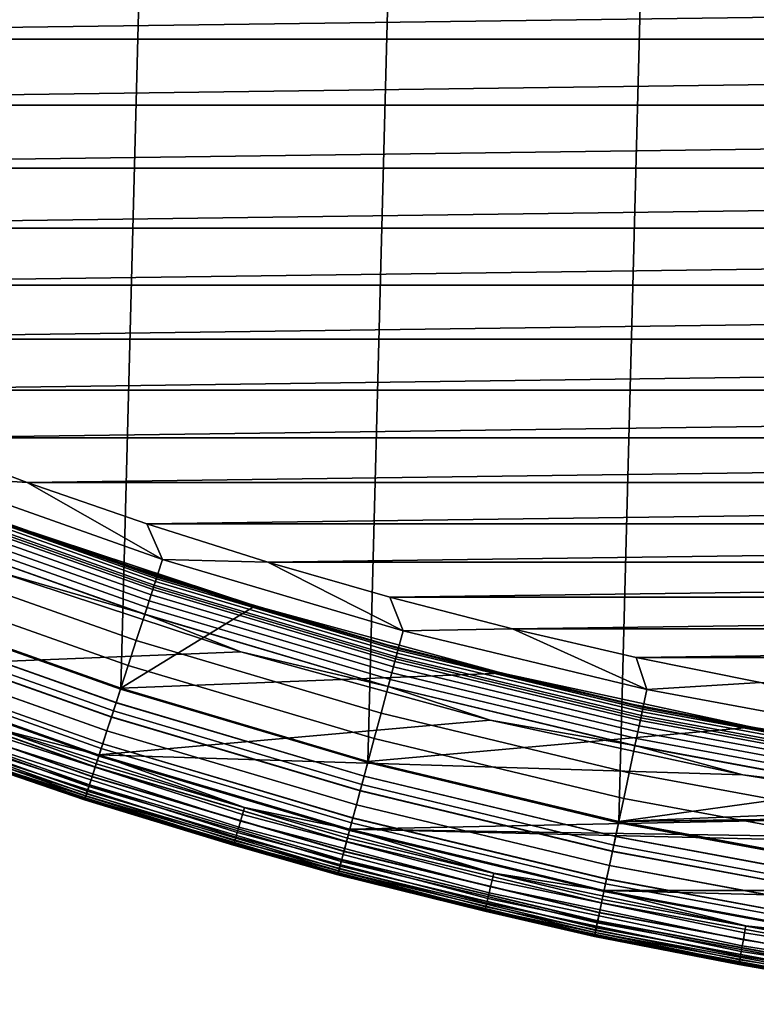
# Model space of a CAD drawing. Header units: metres. Extents: x -22 to 244, y -22 to 22.
# Tile 11 of 154: x -6.92 to -3.78, y -21.32 to -17.12. Entities that reach past the tile are written whole.
import ezdxf

# ---------------------------------------------------------------- set-up
doc = ezdxf.new("R2010")
doc.units = ezdxf.units.M
doc.layers.add('solid_10_151_023_XXX', color=7, linetype='CONTINUOUS')

msp = doc.modelspace()

# ---------------------------------------------------------------- linework, layer by layer
at = {"layer": 'solid_10_151_023_XXX'}
for points in [[(-4.366556, -20.541012, 0.8), (-3.28545, 20.741402, 0.8), (-2.195297, 20.884937, 0.8), (-3.285423, -20.741405, 0.8)], [(-5.435683, -20.284313, 0.8), (-4.366583, 20.541006, 0.8), (-3.28545, 20.741402, 0.8), (-4.366556, -20.541012, 0.8)], [(-6.489897, -19.97201, 0.8), (-5.435703, 20.284307, 0.8), (-4.366583, 20.541006, 0.8), (-5.435683, -20.284313, 0.8)], [(-7.526357, -19.604944, 0.8), (-6.489919, 19.972004, 0.8), (-5.435703, 20.284307, 0.8), (-6.489897, -19.97201, 0.8)], [(-8.542211, -19.184122, 0.8), (-7.526386, 19.604935, 0.8), (-6.489919, 19.972004, 0.8), (-7.526357, -19.604944, 0.8)], [(-11.225082, -16.914122, 269.950012), (-10.770714, -17.207024, 269.950012), (11.225076, -16.914125, 269.950012)], [(-10.770714, -17.207024, 269.950012), (10.770707, -17.207027, 269.950012), (11.225076, -16.914125, 269.950012)], [(-10.770714, -17.207024, 269.950012), (-10.308699, -17.48773, 269.950012), (10.770707, -17.207027, 269.950012)], [(-10.308699, -17.48773, 269.950012), (10.308693, -17.487734, 269.950012), (10.770707, -17.207027, 269.950012)], [(-10.308699, -17.48773, 269.950012), (-9.83932, -17.756062, 269.950012), (10.308693, -17.487734, 269.950012)], [(-9.83932, -17.756062, 269.950012), (9.839314, -17.756065, 269.950012), (10.308693, -17.487734, 269.950012)], [(-9.83932, -17.756062, 269.950012), (-9.363029, -18.011765, 269.950012), (9.839314, -17.756065, 269.950012)], [(-9.363029, -18.011765, 269.950012), (9.363023, -18.011766, 269.950012), (9.839314, -17.756065, 269.950012)], [(-9.363029, -18.011765, 269.950012), (-8.880068, -18.254709, 269.950012), (9.363023, -18.011766, 269.950012)], [(-8.880068, -18.254709, 269.950012), (8.880061, -18.254711, 269.950012), (9.363023, -18.011766, 269.950012)], [(-8.880068, -18.254709, 269.950012), (-8.390781, -18.484716, 269.950012), (8.880061, -18.254711, 269.950012)], [(-8.390781, -18.484716, 269.950012), (8.390775, -18.48472, 269.950012), (8.880061, -18.254711, 269.950012)], [(-8.390781, -18.484716, 269.950012), (-7.895606, -18.701588, 269.950012), (8.390775, -18.48472, 269.950012)], [(-7.895606, -18.701588, 269.950012), (7.895599, -18.70159, 269.950012), (8.390775, -18.48472, 269.950012)], [(-7.895606, -18.701588, 269.950012), (-7.394777, -18.905218, 269.950012), (7.895599, -18.70159, 269.950012)], [(-7.394777, -18.905218, 269.950012), (7.39477, -18.905222, 269.950012), (7.895599, -18.70159, 269.950012)], [(-7.394777, -18.905218, 269.950012), (-6.888712, -19.095434, 269.950012), (7.39477, -18.905222, 269.950012)], [(-7.319239, -19.067268, 269.943604), (-6.888712, -19.095434, 269.950012), (-7.394777, -18.905218, 269.950012)], [(-6.888712, -19.095434, 269.950012), (6.888704, -19.095436, 269.950012), (7.39477, -18.905222, 269.950012)], [(-6.311304, -19.424196, 269.943604), (-7.319239, -19.067268, 269.943604), (-7.363751, -19.183228, 269.924103), (-6.349687, -19.542328, 269.924103)], [(-6.311304, -19.424196, 269.943604), (-6.888712, -19.095434, 269.950012), (-7.319239, -19.067268, 269.943604)], [(-6.888712, -19.095434, 269.950012), (-6.377805, -19.272093, 269.950012), (6.888704, -19.095436, 269.950012)], [(-6.311304, -19.424196, 269.943604), (-6.377805, -19.272093, 269.950012), (-6.888712, -19.095434, 269.950012)], [(-6.377805, -19.272093, 269.950012), (6.377798, -19.272095, 269.950012), (6.888704, -19.095436, 269.950012)], [(-7.360251, -19.17411, 213.332367), (-6.346669, -19.533039, 213.332367), (-6.352978, -19.552454, 213.308487), (-7.367568, -19.193171, 213.308487)], [(-7.354365, -19.158775, 213.359146), (-6.341593, -19.517418, 213.359146), (-6.346669, -19.533039, 213.332367), (-7.360251, -19.17411, 213.332367)], [(-7.350054, -19.147547, 213.388168), (-6.337876, -19.505978, 213.388168), (-6.341593, -19.517418, 213.359146), (-7.354365, -19.158775, 213.359146)], [(-6.337876, -19.505978, 213.388168), (-7.350054, -19.147547, 213.388168), (-7.347425, -19.140697, 213.418716), (-6.335609, -19.499001, 213.418716)], [(-6.335609, -19.499001, 213.418716), (-7.347425, -19.140697, 213.418716), (-7.346543, -19.138399, 213.449997), (-6.334848, -19.496658, 213.449997)], [(-6.95411, -19.284456, 213.25), (-6.438479, -19.462685, 213.25), (-6.334848, -19.496658, 213.449997), (-7.346543, -19.138399, 213.449997)], [(-6.349687, -19.542328, 269.924103), (-7.363751, -19.183228, 269.924103), (-7.407288, -19.296646, 269.891693), (-6.387228, -19.657867, 269.891693)], [(-7.376133, -19.215485, 213.288101), (-6.360364, -19.575188, 213.288101), (-6.368646, -19.600676, 213.271713), (-7.385737, -19.240505, 213.271713)], [(-7.367568, -19.193171, 213.308487), (-6.352978, -19.552454, 213.308487), (-6.360364, -19.575188, 213.288101), (-7.376133, -19.215485, 213.288101)], [(-7.385737, -19.240505, 213.271713), (-6.368646, -19.600676, 213.271713), (-6.377618, -19.62829, 213.25972), (-7.396143, -19.267612, 213.25972)], [(-6.952343, -19.278685, 212.800003), (-7.52638, -19.604937, 212.800003), (-6.489914, -19.972004, 212.800003), (-5.916374, -19.621399, 212.800003)], [(-6.387228, -19.657867, 269.891693), (-7.407288, -19.296646, 269.891693), (-7.449371, -19.406277, 269.846771), (-6.423516, -19.76955, 269.846771)], [(-7.396143, -19.267612, 213.25972), (-6.377618, -19.62829, 213.25972), (-6.38706, -19.657351, 213.252426), (-7.407094, -19.296137, 213.252426)], [(-7.407094, -19.296137, 213.252426), (-6.38706, -19.657351, 213.252426), (-7.0247, -19.471609, 213.25)], [(-6.95411, -19.284456, 213.25), (-6.952337, -19.278687, 213.25), (-6.436699, -19.456919, 213.25), (-6.438479, -19.462685, 213.25)], [(-6.436699, -19.456919, 213.25), (-6.952337, -19.278687, 213.25), (-6.952343, -19.278685, 212.800003), (-5.916374, -19.621399, 212.800003)], [(-6.377805, -19.272093, 269.950012), (-5.862307, -19.435106, 269.950012), (6.377798, -19.272095, 269.950012)], [(-6.311304, -19.424196, 269.943604), (-5.862307, -19.435106, 269.950012), (-6.377805, -19.272093, 269.950012)], [(-5.862307, -19.435106, 269.950012), (5.8623, -19.435108, 269.950012), (6.377798, -19.272095, 269.950012)], [(-6.423516, -19.76955, 269.846771), (-7.449371, -19.406277, 269.846771), (-7.489539, -19.510916, 269.789795), (-6.458152, -19.87615, 269.789795)], [(-5.286071, -19.727884, 269.943604), (-6.311304, -19.424196, 269.943604), (-6.349687, -19.542328, 269.924103), (-5.318219, -19.847862, 269.924103)], [(-5.286071, -19.727884, 269.943604), (-5.862307, -19.435106, 269.950012), (-6.311304, -19.424196, 269.943604)], [(-7.0247, -19.471609, 213.25), (-5.97805, -19.817993, 213.25), (-7.635867, -19.884253, 213.25), (-8.666456, -19.457197, 213.25)], [(-6.438479, -19.462685, 213.25), (-6.436699, -19.456919, 213.25), (-5.916429, -19.621382, 213.25), (-5.918437, -19.627077, 213.25)], [(-5.918437, -19.627077, 213.25), (-6.334848, -19.496658, 213.449997), (-6.438479, -19.462685, 213.25)], [(-5.916429, -19.621382, 213.25), (-6.436699, -19.456919, 213.25), (-5.916374, -19.621399, 212.800003)], [(-5.862307, -19.435106, 269.950012), (-5.342694, -19.58432, 269.950012), (5.8623, -19.435108, 269.950012)], [(-5.286071, -19.727884, 269.943604), (-5.342694, -19.58432, 269.950012), (-5.862307, -19.435106, 269.950012)], [(-5.342694, -19.58432, 269.950012), (5.342687, -19.584322, 269.950012), (5.8623, -19.435108, 269.950012)], [(-6.458152, -19.87615, 269.789795), (-7.489539, -19.510916, 269.789795), (-7.52735, -19.609417, 269.721405), (-6.490757, -19.976494, 269.721405)], [(-6.38706, -19.657351, 213.252426), (-5.97805, -19.817993, 213.25), (-7.0247, -19.471609, 213.25)], [(-6.337876, -19.505978, 213.388168), (-5.308326, -19.810944, 213.388168), (-5.31144, -19.822563, 213.359146), (-6.341593, -19.517418, 213.359146)], [(-5.308326, -19.810944, 213.388168), (-6.337876, -19.505978, 213.388168), (-6.335609, -19.499001, 213.418716), (-5.306428, -19.803858, 213.418716)], [(-5.306428, -19.803858, 213.418716), (-6.335609, -19.499001, 213.418716), (-6.334848, -19.496658, 213.449997), (-5.30579, -19.801479, 213.449997)], [(-5.918437, -19.627077, 213.25), (-5.393844, -19.777672, 213.25), (-5.30579, -19.801479, 213.449997), (-6.334848, -19.496658, 213.449997)], [(-5.318219, -19.847862, 269.924103), (-6.349687, -19.542328, 269.924103), (-6.387228, -19.657867, 269.891693), (-5.349662, -19.96521, 269.891693)], [(-6.352978, -19.552454, 213.308487), (-5.320975, -19.858149, 213.308487), (-5.327161, -19.881235, 213.288101), (-6.360364, -19.575188, 213.288101)], [(-6.346669, -19.533039, 213.332367), (-5.315691, -19.838428, 213.332367), (-5.320975, -19.858149, 213.308487), (-6.352978, -19.552454, 213.308487)], [(-6.341593, -19.517418, 213.359146), (-5.31144, -19.822563, 213.359146), (-5.315691, -19.838428, 213.332367), (-6.346669, -19.533039, 213.332367)], [(-6.360364, -19.575188, 213.288101), (-5.327161, -19.881235, 213.288101), (-5.334097, -19.907124, 213.271713), (-6.368646, -19.600676, 213.271713)], [(-5.342694, -19.58432, 269.950012), (-4.819313, -19.719641, 269.950012), (5.342687, -19.584322, 269.950012)], [(-5.286071, -19.727884, 269.943604), (-4.819313, -19.719641, 269.950012), (-5.342694, -19.58432, 269.950012)], [(-4.819313, -19.719641, 269.950012), (4.819305, -19.719643, 269.950012), (5.342687, -19.584322, 269.950012)], [(-6.490757, -19.976494, 269.721405), (-7.52735, -19.609417, 269.721405), (-7.562389, -19.700697, 269.642365), (-6.52097, -20.069483, 269.642365)], [(-6.509524, -20.034256, 212.795715), (-6.489914, -19.972004, 212.800003), (-7.52638, -19.604937, 212.800003), (-7.549115, -19.666117, 212.795715)], [(-6.509324, -20.033638, 0.804193), (-7.548882, -19.665512, 0.804193), (-7.526357, -19.604944, 0.8), (-6.489897, -19.97201, 0.8)], [(-4.863823, -19.90844, 212.800003), (-5.916374, -19.621399, 212.800003), (-6.489914, -19.972004, 212.800003)], [(-6.377618, -19.62829, 213.25972), (-5.341612, -19.935169, 213.25972), (-5.349521, -19.964684, 213.252426), (-6.38706, -19.657351, 213.252426)], [(-6.368646, -19.600676, 213.271713), (-5.334097, -19.907124, 213.271713), (-5.341612, -19.935169, 213.25972), (-6.377618, -19.62829, 213.25972)], [(-5.393844, -19.777672, 213.25), (-5.918437, -19.627077, 213.25), (-5.916429, -19.621382, 213.25)], [(-4.863789, -19.908449, 213.25), (-5.916429, -19.621382, 213.25), (-5.916374, -19.621399, 212.800003), (-4.863823, -19.90844, 212.800003)], [(-5.393844, -19.777672, 213.25), (-5.916429, -19.621382, 213.25), (-4.863789, -19.908449, 213.25)], [(-6.509524, -20.034256, 212.795715), (-7.549115, -19.666117, 212.795715), (-7.572126, -19.726063, 212.782944), (-6.529366, -20.095324, 212.782944)], [(-6.529171, -20.094721, 0.816885), (-7.571899, -19.725471, 0.816885), (-7.548882, -19.665512, 0.804193), (-6.509324, -20.033638, 0.804193)], [(-5.349662, -19.96521, 269.891693), (-6.387228, -19.657867, 269.891693), (-6.423516, -19.76955, 269.846771), (-5.380055, -20.078638, 269.846771)], [(-6.38706, -19.657351, 213.252426), (-5.349521, -19.964684, 213.252426), (-5.97805, -19.817993, 213.25)], [(-6.52097, -20.069483, 269.642365), (-7.562389, -19.700697, 269.642365), (-7.594272, -19.783754, 269.553528), (-6.548462, -20.154095, 269.553528)], [(-4.246349, -19.977501, 269.943604), (-4.819313, -19.719641, 269.950012), (-5.286071, -19.727884, 269.943604)], [(-4.819313, -19.719641, 269.950012), (-4.29244, -19.840992, 269.950012), (4.819305, -19.719643, 269.950012)], [(-4.246349, -19.977501, 269.943604), (-4.29244, -19.840992, 269.950012), (-4.819313, -19.719641, 269.950012)], [(-4.29244, -19.840992, 269.950012), (4.292432, -19.840994, 269.950012), (4.819305, -19.719643, 269.950012)], [(-6.529366, -20.095324, 212.782944), (-7.572126, -19.726063, 212.782944), (-7.594341, -19.783936, 212.761887), (-6.548522, -20.154278, 212.761887)], [(-6.548335, -20.153704, 0.83786), (-7.594124, -19.783371, 0.83786), (-7.571899, -19.725471, 0.816885), (-6.529171, -20.094721, 0.816885)], [(-4.246349, -19.977501, 269.943604), (-5.286071, -19.727884, 269.943604), (-5.318219, -19.847862, 269.924103), (-4.272173, -20.098995, 269.924103)], [(-6.548462, -20.154095, 269.553528), (-7.594272, -19.783754, 269.553528), (-7.622648, -19.857677, 269.455841), (-6.572931, -20.229401, 269.455841)], [(-6.548522, -20.154278, 212.761887), (-7.594341, -19.783936, 212.761887), (-7.61538, -19.838743, 212.73291), (-6.566664, -20.210114, 212.73291)], [(-6.566488, -20.209574, 0.866758), (-7.615177, -19.838213, 0.866758), (-7.594124, -19.783371, 0.83786), (-6.548335, -20.153704, 0.83786)], [(-5.380055, -20.078638, 269.846771), (-6.423516, -19.76955, 269.846771), (-6.458152, -19.87615, 269.789795), (-5.409064, -20.186903, 269.789795)], [(-4.865272, -19.914293, 213.25), (-5.393844, -19.777672, 213.25), (-4.863789, -19.908449, 213.25)], [(-4.865272, -19.914293, 213.25), (-5.30579, -19.801479, 213.449997), (-5.393844, -19.777672, 213.25)], [(-4.264227, -20.061609, 213.388168), (-5.308326, -19.810944, 213.388168), (-5.306428, -19.803858, 213.418716), (-4.262702, -20.054434, 213.418716)], [(-4.262702, -20.054434, 213.418716), (-5.306428, -19.803858, 213.418716), (-5.30579, -19.801479, 213.449997), (-4.26219, -20.052027, 213.449997)], [(-4.865272, -19.914293, 213.25), (-4.333097, -20.036821, 213.25), (-4.26219, -20.052027, 213.449997), (-5.30579, -19.801479, 213.449997)], [(-5.97805, -19.817993, 213.25), (-4.914399, -20.108173, 213.25), (-6.584336, -20.256763, 213.25), (-7.635867, -19.884253, 213.25)], [(-6.566664, -20.210114, 212.73291), (-7.61538, -19.838743, 212.73291), (-7.634881, -19.889547, 212.696518), (-6.58348, -20.261868, 212.696518)], [(-6.583319, -20.261374, 0.903084), (-7.634696, -19.889061, 0.903084), (-7.615177, -19.838213, 0.866758), (-6.566488, -20.209574, 0.866758)], [(-5.349521, -19.964684, 213.252426), (-4.914399, -20.108173, 213.25), (-5.97805, -19.817993, 213.25)], [(-4.272173, -20.098995, 269.924103), (-5.318219, -19.847862, 269.924103), (-5.349662, -19.96521, 269.891693), (-4.297432, -20.217827, 269.891693)], [(-5.315691, -19.838428, 213.332367), (-4.270143, -20.089441, 213.332367), (-4.274387, -20.109411, 213.308487), (-5.320975, -19.858149, 213.308487)], [(-5.31144, -19.822563, 213.359146), (-4.266728, -20.073376, 213.359146), (-4.270143, -20.089441, 213.332367), (-5.315691, -19.838428, 213.332367)], [(-5.308326, -19.810944, 213.388168), (-4.264227, -20.061609, 213.388168), (-4.266728, -20.073376, 213.359146), (-5.31144, -19.822563, 213.359146)], [(-4.29244, -19.840992, 269.950012), (-3.762588, -19.948256, 269.950012), (4.292432, -19.840994, 269.950012)], [(-4.246349, -19.977501, 269.943604), (-3.762588, -19.948256, 269.950012), (-4.29244, -19.840992, 269.950012)], [(-6.58348, -20.261868, 212.696518), (-7.634881, -19.889547, 212.696518), (-7.652512, -19.935476, 212.65332), (-6.598682, -20.308657, 212.65332)], [(-6.598539, -20.308216, 0.946215), (-7.652346, -19.935043, 0.946215), (-7.634696, -19.889061, 0.903084), (-6.583319, -20.261374, 0.903084)], [(-6.572931, -20.229401, 269.455841), (-7.622648, -19.857677, 269.455841), (-7.647206, -19.921654, 269.350433), (-6.594107, -20.294575, 269.350433)], [(-7.008232, -20.147171, 213.252457), (-7.635867, -19.884253, 213.25), (-6.584336, -20.256763, 213.25)], [(-5.409064, -20.186903, 269.789795), (-6.458152, -19.87615, 269.789795), (-6.490757, -19.976494, 269.721405), (-5.436372, -20.288816, 269.721405)], [(-5.327161, -19.881235, 213.288101), (-4.279357, -20.132792, 213.288101), (-4.284929, -20.159006, 213.271713), (-5.334097, -19.907124, 213.271713)], [(-5.320975, -19.858149, 213.308487), (-4.274387, -20.109411, 213.308487), (-4.279357, -20.132792, 213.288101), (-5.327161, -19.881235, 213.288101)], [(-6.594107, -20.294575, 269.350433), (-7.647206, -19.921654, 269.350433), (-7.667677, -19.974981, 269.238434), (-6.611759, -20.348902, 269.238434)], [(-4.863823, -19.90844, 212.800003), (-6.489914, -19.972004, 212.800003), (-5.435698, -20.284309, 212.800003), (-3.79729, -20.139101, 212.800003)], [(-5.334097, -19.907124, 213.271713), (-4.284929, -20.159006, 213.271713), (-4.290966, -20.187407, 213.25972), (-5.341612, -19.935169, 213.25972)], [(-4.333097, -20.036821, 213.25), (-4.865272, -19.914293, 213.25), (-4.863789, -19.908449, 213.25)], [(-3.797302, -20.139097, 213.25), (-4.863789, -19.908449, 213.25), (-4.863823, -19.90844, 212.800003), (-3.79729, -20.139101, 212.800003)], [(-4.333097, -20.036821, 213.25), (-4.863789, -19.908449, 213.25), (-3.797302, -20.139097, 213.25)], [(-6.598682, -20.308657, 212.65332), (-7.652512, -19.935476, 212.65332), (-7.667969, -19.975742, 212.604065), (-6.61201, -20.349676, 212.604065)], [(-6.611887, -20.349297, 0.995412), (-7.667826, -19.97537, 0.995412), (-7.652346, -19.935043, 0.946215), (-6.598539, -20.308216, 0.946215)], [(-5.452091, -20.347481, 212.795715), (-5.435698, -20.284309, 212.800003), (-6.489914, -19.972004, 212.800003), (-6.509524, -20.034256, 212.795715)], [(-5.451923, -20.346855, 0.804193), (-6.509324, -20.033638, 0.804193), (-6.489897, -19.97201, 0.8), (-5.435683, -20.284313, 0.8)], [(-4.297432, -20.217827, 269.891693), (-5.349662, -19.96521, 269.891693), (-5.380055, -20.078638, 269.846771), (-4.321847, -20.332691, 269.846771)], [(-5.341612, -19.935169, 213.25972), (-4.290966, -20.187407, 213.25972), (-4.297319, -20.217295, 213.252426), (-5.349521, -19.964684, 213.252426)], [(-5.349521, -19.964684, 213.252426), (-4.297319, -20.217295, 213.252426), (-4.914399, -20.108173, 213.25)], [(-3.194988, -20.172358, 269.943604), (-3.762588, -19.948256, 269.950012), (-4.246349, -19.977501, 269.943604)], [(-6.623236, -20.384224, 212.549606), (-7.680987, -20.009655, 212.549606), (-7.691343, -20.036634, 212.49086), (-6.632166, -20.411709, 212.49086)], [(-6.632089, -20.41147, 1.108537), (-7.691253, -20.0364, 1.108537), (-7.68087, -20.00935, 1.04983), (-6.623135, -20.383913, 1.04983)], [(-6.611759, -20.348902, 269.238434), (-7.667677, -19.974981, 269.238434), (-7.683836, -20.017075, 269.121063), (-6.625692, -20.391783, 269.121063)], [(-6.61201, -20.349676, 212.604065), (-7.667969, -19.975742, 212.604065), (-7.680987, -20.009655, 212.549606), (-6.623236, -20.384224, 212.549606)], [(-6.623135, -20.383913, 1.04983), (-7.68087, -20.00935, 1.04983), (-7.667826, -19.97537, 0.995412), (-6.611887, -20.349297, 0.995412)], [(-5.436372, -20.288816, 269.721405), (-6.490757, -19.976494, 269.721405), (-6.52097, -20.069483, 269.642365), (-5.461678, -20.383259, 269.642365)], [(-3.194988, -20.172358, 269.943604), (-4.246349, -19.977501, 269.943604), (-4.272173, -20.098995, 269.924103), (-3.214418, -20.295038, 269.924103)], [(-6.638648, -20.431656, 212.428833), (-7.69886, -20.056215, 212.428833), (-7.703408, -20.068066, 212.364609), (-6.64257, -20.443727, 212.364609)], [(-6.642543, -20.443647, 1.234737), (-7.703378, -20.067986, 1.234737), (-7.698799, -20.056057, 1.170527), (-6.638596, -20.431496, 1.170527)], [(-6.635754, -20.42275, 268.999603), (-7.695504, -20.047474, 268.999603), (-7.702555, -20.065842, 268.875427), (-6.641834, -20.441463, 268.875427)], [(-6.632166, -20.411709, 212.49086), (-7.691343, -20.036634, 212.49086), (-7.69886, -20.056215, 212.428833), (-6.638648, -20.431656, 212.428833)], [(-6.638596, -20.431496, 1.170527), (-7.698799, -20.056057, 1.170527), (-7.691253, -20.0364, 1.108537), (-6.632089, -20.41147, 1.108537)], [(-6.625692, -20.391783, 269.121063), (-7.683836, -20.017075, 269.121063), (-7.695504, -20.047474, 268.999603), (-6.635754, -20.42275, 268.999603)], [(-5.452091, -20.347481, 212.795715), (-6.509524, -20.034256, 212.795715), (-6.529366, -20.095324, 212.782944), (-5.46871, -20.409504, 212.782944)], [(-5.468546, -20.408894, 0.816885), (-6.529171, -20.094721, 0.816885), (-6.509324, -20.033638, 0.804193), (-5.451923, -20.346855, 0.804193)], [(-3.798164, -20.145071, 213.25), (-4.333097, -20.036821, 213.25), (-3.797302, -20.139097, 213.25)], [(-3.798164, -20.145071, 213.25), (-4.26219, -20.052027, 213.449997), (-4.333097, -20.036821, 213.25)], [(-3.208439, -20.257288, 213.388168), (-4.264227, -20.061609, 213.388168), (-4.262702, -20.054434, 213.418716), (-3.207292, -20.250044, 213.418716)], [(-3.207292, -20.250044, 213.418716), (-4.262702, -20.054434, 213.418716), (-4.26219, -20.052027, 213.449997), (-3.206907, -20.24761, 213.449997)], [(-3.798164, -20.145071, 213.25), (-3.260727, -20.239014, 213.25), (-3.206907, -20.24761, 213.449997), (-4.26219, -20.052027, 213.449997)], [(-7.703378, -20.067986, 1.234737), (-6.642543, -20.443647, 1.234737), (-6.643865, -20.447716, 1.3), (-7.704911, -20.07198, 1.3)], [(-6.64257, -20.443727, 212.364609), (-7.703408, -20.068066, 212.364609), (-7.704911, -20.07198, 212.300003), (-6.643865, -20.447716, 212.300003)], [(-6.643865, -20.447716, 212.300003), (-7.704911, -20.07198, 212.300003), (-7.704911, -20.07198, 1.3), (-6.643865, -20.447716, 1.3)], [(-7.704911, -20.07198, 213.449997), (-6.643866, -20.447716, 213.449997), (-6.643863, -20.447716, 268.75), (-7.704909, -20.07198, 268.75)], [(-7.062865, -20.30423, 213.418961), (-6.643866, -20.447716, 213.449997), (-7.704911, -20.07198, 213.449997)], [(-6.641834, -20.441463, 268.875427), (-7.702555, -20.065842, 268.875427), (-7.704909, -20.07198, 268.75), (-6.643863, -20.447716, 268.75)], [(-5.46871, -20.409504, 212.782944), (-6.529366, -20.095324, 212.782944), (-6.548522, -20.154278, 212.761887), (-5.484754, -20.469381, 212.761887)], [(-5.461678, -20.383259, 269.642365), (-6.52097, -20.069483, 269.642365), (-6.548462, -20.154095, 269.553528), (-5.484704, -20.469194, 269.553528)], [(-5.484598, -20.468798, 0.83786), (-6.548335, -20.153704, 0.83786), (-6.529171, -20.094721, 0.816885), (-5.468546, -20.408894, 0.816885)], [(-4.321847, -20.332691, 269.846771), (-5.380055, -20.078638, 269.846771), (-5.409064, -20.186903, 269.789795), (-4.34515, -20.442327, 269.789795)], [(-3.214418, -20.295038, 269.924103), (-4.272173, -20.098995, 269.924103), (-4.297432, -20.217827, 269.891693), (-3.233423, -20.41503, 269.891693)], [(-4.270143, -20.089441, 213.332367), (-3.21289, -20.285393, 213.332367), (-3.216084, -20.305555, 213.308487), (-4.274387, -20.109411, 213.308487)], [(-4.266728, -20.073376, 213.359146), (-3.210321, -20.269169, 213.359146), (-3.21289, -20.285393, 213.332367), (-4.270143, -20.089441, 213.332367)], [(-4.264227, -20.061609, 213.388168), (-3.208439, -20.257288, 213.388168), (-3.210321, -20.269169, 213.359146), (-4.266728, -20.073376, 213.359146)], [(-4.914399, -20.108173, 213.25), (-3.836837, -20.341305, 213.25), (-6.584336, -20.256763, 213.25)], [(-3.79729, -20.139101, 212.800003), (-5.435698, -20.284309, 212.800003), (-4.366576, -20.541008, 212.800003), (-2.720068, -20.312653, 212.800003)], [(-4.297319, -20.217295, 213.252426), (-3.836837, -20.341305, 213.25), (-4.914399, -20.108173, 213.25)], [(-4.279357, -20.132792, 213.288101), (-3.219823, -20.329165, 213.288101), (-3.224016, -20.355635, 213.271713), (-4.284929, -20.159006, 213.271713)], [(-4.274387, -20.109411, 213.308487), (-3.216084, -20.305555, 213.308487), (-3.219823, -20.329165, 213.288101), (-4.279357, -20.132792, 213.288101)], [(-3.798164, -20.145071, 213.25), (-3.797302, -20.139097, 213.25), (-3.259863, -20.233044, 213.25), (-3.260727, -20.239014, 213.25)], [(-3.259863, -20.233044, 213.25), (-3.797302, -20.139097, 213.25), (-3.79729, -20.139101, 212.800003), (-2.720068, -20.312653, 212.800003)], [(-5.978436, -20.538425, 213.27182), (-7.027802, -20.203432, 213.27182), (-7.018268, -20.176022, 213.259796), (-5.970325, -20.510561, 213.259796)], [(-5.970325, -20.510561, 213.259796), (-7.018268, -20.176022, 213.259796), (-7.008232, -20.147171, 213.252457), (-5.961788, -20.481232, 213.252457)], [(-5.961788, -20.481232, 213.252457), (-7.008232, -20.147171, 213.252457), (-6.584336, -20.256763, 213.25)], [(-5.484704, -20.469194, 269.553528), (-6.548462, -20.154095, 269.553528), (-6.572931, -20.229401, 269.455841), (-5.505198, -20.545677, 269.455841)], [(-5.484754, -20.469381, 212.761887), (-6.548522, -20.154278, 212.761887), (-6.566664, -20.210114, 212.73291), (-5.499949, -20.526089, 212.73291)], [(-5.499802, -20.525541, 0.866758), (-6.566488, -20.209574, 0.866758), (-6.548335, -20.153704, 0.83786), (-5.484598, -20.468798, 0.83786)], [(-4.284929, -20.159006, 213.271713), (-3.224016, -20.355635, 213.271713), (-3.228558, -20.384314, 213.25972), (-4.290966, -20.187407, 213.25972)], [(-5.985921, -20.564138, 213.288254), (-7.0366, -20.228724, 213.288254), (-7.027802, -20.203432, 213.27182), (-5.978436, -20.538425, 213.27182)], [(-5.499949, -20.526089, 212.73291), (-6.566664, -20.210114, 212.73291), (-6.58348, -20.261868, 212.696518), (-5.514033, -20.578651, 212.696518)], [(-5.513899, -20.57815, 0.903084), (-6.583319, -20.261374, 0.903084), (-6.566488, -20.209574, 0.866758), (-5.499802, -20.525541, 0.866758)], [(-4.34515, -20.442327, 269.789795), (-5.409064, -20.186903, 269.789795), (-5.436372, -20.288816, 269.721405), (-4.367087, -20.54553, 269.721405)], [(-3.233423, -20.41503, 269.891693), (-4.297432, -20.217827, 269.891693), (-4.321847, -20.332691, 269.846771), (-3.251793, -20.531013, 269.846771)], [(-4.290966, -20.187407, 213.25972), (-3.228558, -20.384314, 213.25972), (-3.233338, -20.414492, 213.252426), (-4.297319, -20.217295, 213.252426)], [(-4.297319, -20.217295, 213.252426), (-3.233338, -20.414492, 213.252426), (-3.836837, -20.341305, 213.25)], [(-5.998291, -20.606636, 213.332565), (-7.051142, -20.270529, 213.332565), (-7.044445, -20.251276, 213.30867), (-5.992594, -20.587063, 213.30867)], [(-5.992594, -20.587063, 213.30867), (-7.044445, -20.251276, 213.30867), (-7.0366, -20.228724, 213.288254), (-5.985921, -20.564138, 213.288254)], [(-5.514033, -20.578651, 212.696518), (-6.58348, -20.261868, 212.696518), (-6.598682, -20.308657, 212.65332), (-5.526766, -20.626173, 212.65332)], [(-5.526647, -20.625725, 0.946215), (-6.598539, -20.308216, 0.946215), (-6.583319, -20.261374, 0.903084), (-5.513899, -20.57815, 0.903084)], [(-5.505198, -20.545677, 269.455841), (-6.572931, -20.229401, 269.455841), (-6.594107, -20.294575, 269.350433), (-5.522934, -20.611872, 269.350433)], [(-3.836837, -20.341305, 213.25), (-2.748426, -20.516727, 213.25), (-5.514802, -20.573696, 213.25), (-6.584336, -20.256763, 213.25)], [(-5.961788, -20.481232, 213.252457), (-6.584336, -20.256763, 213.25), (-5.514802, -20.573696, 213.25)], [(-6.008264, -20.640896, 213.418961), (-7.062865, -20.30423, 213.418961), (-7.060468, -20.297337, 213.388412), (-6.006224, -20.633888, 213.388412)], [(-6.008264, -20.640896, 213.418961), (-6.643866, -20.447716, 213.449997), (-7.062865, -20.30423, 213.418961)], [(-6.006224, -20.633888, 213.388412), (-7.060468, -20.297337, 213.388412), (-7.056528, -20.286011, 213.359375), (-6.002872, -20.622374, 213.359375)], [(-6.002872, -20.622374, 213.359375), (-7.056528, -20.286011, 213.359375), (-7.051142, -20.270529, 213.332565), (-5.998291, -20.606636, 213.332565)], [(-5.526766, -20.626173, 212.65332), (-6.598682, -20.308657, 212.65332), (-6.61201, -20.349676, 212.604065), (-5.537929, -20.667833, 212.604065)], [(-5.537826, -20.667448, 0.995412), (-6.611887, -20.349297, 0.995412), (-6.598539, -20.308216, 0.946215), (-5.526647, -20.625725, 0.946215)], [(-5.522934, -20.611872, 269.350433), (-6.594107, -20.294575, 269.350433), (-6.611759, -20.348902, 269.238434), (-5.537718, -20.667048, 269.238434)], [(-4.367087, -20.54553, 269.721405), (-5.436372, -20.288816, 269.721405), (-5.461678, -20.383259, 269.642365), (-4.387415, -20.641167, 269.642365)], [(-4.379714, -20.604937, 212.795715), (-4.366576, -20.541008, 212.800003), (-5.435698, -20.284309, 212.800003), (-5.452091, -20.347481, 212.795715)], [(-4.37958, -20.604301, 0.804193), (-5.451923, -20.346855, 0.804193), (-5.435683, -20.284313, 0.8), (-4.366556, -20.541012, 0.8)], [(-5.537718, -20.667048, 269.238434), (-6.611759, -20.348902, 269.238434), (-6.625692, -20.391783, 269.121063), (-5.549388, -20.7106, 269.121063)], [(-5.537929, -20.667833, 212.604065), (-6.61201, -20.349676, 212.604065), (-6.623236, -20.384224, 212.549606), (-5.547331, -20.702921, 212.549606)], [(-5.547246, -20.702606, 1.04983), (-6.623135, -20.383913, 1.04983), (-6.611887, -20.349297, 0.995412), (-5.537826, -20.667448, 0.995412)], [(-4.379714, -20.604937, 212.795715), (-5.452091, -20.347481, 212.795715), (-5.46871, -20.409504, 212.782944), (-4.393064, -20.667744, 212.782944)], [(-4.392933, -20.667124, 0.816885), (-5.468546, -20.408894, 0.816885), (-5.451923, -20.346855, 0.804193), (-4.37958, -20.604301, 0.804193)], [(-1.635142, -20.428635, 212.800003), (-2.720068, -20.312653, 212.800003), (-4.366576, -20.541008, 212.800003)], [(-3.251793, -20.531013, 269.846771), (-4.321847, -20.332691, 269.846771), (-4.34515, -20.442327, 269.789795), (-3.269327, -20.641718, 269.789795)], [(-3.233338, -20.414492, 213.252426), (-2.748426, -20.516727, 213.25), (-3.836837, -20.341305, 213.25)], [(-5.549388, -20.7106, 269.121063), (-6.625692, -20.391783, 269.121063), (-6.635754, -20.42275, 268.999603), (-5.557816, -20.74205, 268.999603)], [(-5.547331, -20.702921, 212.549606), (-6.623236, -20.384224, 212.549606), (-6.632166, -20.411709, 212.49086), (-5.554811, -20.730835, 212.49086)], [(-5.554746, -20.730593, 1.108537), (-6.632089, -20.41147, 1.108537), (-6.623135, -20.383913, 1.04983), (-5.547246, -20.702606, 1.04983)], [(-4.387415, -20.641167, 269.642365), (-5.461678, -20.383259, 269.642365), (-5.484704, -20.469194, 269.553528), (-4.405912, -20.728189, 269.553528)], [(-5.560239, -20.751095, 212.428833), (-6.638648, -20.431656, 212.428833), (-6.64257, -20.443727, 212.364609), (-5.563524, -20.763355, 212.364609)], [(-5.563502, -20.763273, 1.234737), (-6.642543, -20.443647, 1.234737), (-6.638596, -20.431496, 1.170527), (-5.560195, -20.750933, 1.170527)], [(-5.557816, -20.74205, 268.999603), (-6.635754, -20.42275, 268.999603), (-6.641834, -20.441463, 268.875427), (-5.562908, -20.761055, 268.875427)], [(-5.554811, -20.730835, 212.49086), (-6.632166, -20.411709, 212.49086), (-6.638648, -20.431656, 212.428833), (-5.560239, -20.751095, 212.428833)], [(-5.560195, -20.750933, 1.170527), (-6.638596, -20.431496, 1.170527), (-6.632089, -20.41147, 1.108537), (-5.554746, -20.730593, 1.108537)], [(-4.393064, -20.667744, 212.782944), (-5.46871, -20.409504, 212.782944), (-5.484754, -20.469381, 212.761887), (-4.405953, -20.728378, 212.761887)], [(-4.405827, -20.727787, 0.83786), (-5.484598, -20.468798, 0.83786), (-5.468546, -20.408894, 0.816885), (-4.392933, -20.667124, 0.816885)], [(-0.545478, -20.486708, 212.800003), (-1.635142, -20.428635, 212.800003), (-4.366576, -20.541008, 212.800003)], [(-6.643866, -20.447716, 213.449997), (-5.56461, -20.767405, 213.449997), (-5.564608, -20.767406, 268.75), (-6.643863, -20.447716, 268.75)], [(-6.008264, -20.640896, 213.418961), (-5.56461, -20.767405, 213.449997), (-6.643866, -20.447716, 213.449997)], [(-6.642543, -20.443647, 1.234737), (-5.563502, -20.763273, 1.234737), (-5.56461, -20.767405, 1.3), (-6.643865, -20.447716, 1.3)], [(-5.563524, -20.763355, 212.364609), (-6.64257, -20.443727, 212.364609), (-6.643865, -20.447716, 212.300003), (-5.56461, -20.767405, 212.300003)], [(-5.56461, -20.767405, 212.300003), (-6.643865, -20.447716, 212.300003), (-6.643865, -20.447716, 1.3), (-5.56461, -20.767405, 1.3)], [(-5.562908, -20.761055, 268.875427), (-6.641834, -20.441463, 268.875427), (-6.643863, -20.447716, 268.75), (-5.564608, -20.767406, 268.75)], [(-4.405912, -20.728189, 269.553528), (-5.484704, -20.469194, 269.553528), (-5.505198, -20.545677, 269.455841), (-4.422375, -20.805641, 269.455841)], [(-4.405953, -20.728378, 212.761887), (-5.484754, -20.469381, 212.761887), (-5.499949, -20.526089, 212.73291), (-4.418159, -20.785803, 212.73291)], [(-4.418041, -20.785248, 0.866758), (-5.499802, -20.525541, 0.866758), (-5.484598, -20.468798, 0.83786), (-4.405827, -20.727787, 0.83786)], [(-3.269327, -20.641718, 269.789795), (-4.34515, -20.442327, 269.789795), (-4.367087, -20.54553, 269.721405), (-3.285832, -20.745928, 269.721405)], [(-4.913217, -20.818956, 213.27182), (-5.978436, -20.538425, 213.27182), (-5.970325, -20.510561, 213.259796), (-4.906551, -20.79071, 213.259796)], [(-4.906551, -20.79071, 213.259796), (-5.970325, -20.510561, 213.259796), (-5.961788, -20.481232, 213.252457), (-4.899535, -20.760983, 213.252457)], [(-4.899535, -20.760983, 213.252457), (-5.961788, -20.481232, 213.252457), (-5.514802, -20.573696, 213.25)], [(-2.748426, -20.516727, 213.25), (-1.652158, -20.633961, 213.25), (-5.514802, -20.573696, 213.25)], [(0.545478, -20.486708, 212.800003), (-4.366576, -20.541008, 212.800003), (-3.285443, -20.741404, 212.800003), (4.366567, -20.54101, 212.800003)], [(0.545478, -20.486708, 212.800003), (-0.545478, -20.486708, 212.800003), (-4.366576, -20.541008, 212.800003)], [(-4.919368, -20.84502, 213.288254), (-5.985921, -20.564138, 213.288254), (-5.978436, -20.538425, 213.27182), (-4.913217, -20.818956, 213.27182)], [(-4.422375, -20.805641, 269.455841), (-5.505198, -20.545677, 269.455841), (-5.522934, -20.611872, 269.350433), (-4.436623, -20.872671, 269.350433)], [(-4.418159, -20.785803, 212.73291), (-5.499949, -20.526089, 212.73291), (-5.514033, -20.578651, 212.696518), (-4.429473, -20.839031, 212.696518)], [(-4.429365, -20.838524, 0.903084), (-5.513899, -20.57815, 0.903084), (-5.499802, -20.525541, 0.866758), (-4.418041, -20.785248, 0.866758)], [(-3.285832, -20.745928, 269.721405), (-4.367087, -20.54553, 269.721405), (-4.387415, -20.641167, 269.642365), (-3.301127, -20.842499, 269.642365)], [(-3.295333, -20.805914, 212.795715), (-3.285443, -20.741404, 212.800003), (-4.366576, -20.541008, 212.800003), (-4.379714, -20.604937, 212.795715)], [(-3.295232, -20.805273, 0.804193), (-4.37958, -20.604301, 0.804193), (-4.366556, -20.541012, 0.8), (-3.285423, -20.741405, 0.8)], [(-4.929534, -20.888098, 213.332565), (-5.998291, -20.606636, 213.332565), (-5.992594, -20.587063, 213.30867), (-4.924852, -20.868258, 213.30867)], [(-4.924852, -20.868258, 213.30867), (-5.992594, -20.587063, 213.30867), (-5.985921, -20.564138, 213.288254), (-4.919368, -20.84502, 213.288254)], [(-4.429473, -20.839031, 212.696518), (-5.514033, -20.578651, 212.696518), (-5.526766, -20.626173, 212.65332), (-4.439702, -20.887154, 212.65332)], [(-4.439605, -20.8867, 0.946215), (-5.526647, -20.625725, 0.946215), (-5.513899, -20.57815, 0.903084), (-4.429365, -20.838524, 0.903084)], [(-0.551213, -20.692659, 213.25), (4.430128, -20.8342, 213.25), (-4.430104, -20.834206, 213.25), (-5.514802, -20.573696, 213.25)], [(-4.899535, -20.760983, 213.252457), (-5.514802, -20.573696, 213.25), (-4.430104, -20.834206, 213.25)], [(-1.652158, -20.633961, 213.25), (-0.551213, -20.692659, 213.25), (-5.514802, -20.573696, 213.25)], [(-4.93773, -20.922825, 213.418961), (-6.008264, -20.640896, 213.418961), (-6.006224, -20.633888, 213.388412), (-4.936054, -20.915724, 213.388412)], [(-4.93773, -20.922825, 213.418961), (-5.56461, -20.767405, 213.449997), (-6.008264, -20.640896, 213.418961)], [(-4.936054, -20.915724, 213.388412), (-6.006224, -20.633888, 213.388412), (-6.002872, -20.622374, 213.359375), (-4.933299, -20.904051, 213.359375)], [(-4.933299, -20.904051, 213.359375), (-6.002872, -20.622374, 213.359375), (-5.998291, -20.606636, 213.332565), (-4.929534, -20.888098, 213.332565)], [(-4.439702, -20.887154, 212.65332), (-5.526766, -20.626173, 212.65332), (-5.537929, -20.667833, 212.604065), (-4.448669, -20.929342, 212.604065)], [(-4.448586, -20.928951, 0.995412), (-5.537826, -20.667448, 0.995412), (-5.526647, -20.625725, 0.946215), (-4.439605, -20.8867, 0.946215)], [(-4.436623, -20.872671, 269.350433), (-5.522934, -20.611872, 269.350433), (-5.537718, -20.667048, 269.238434), (-4.4485, -20.928545, 269.238434)], [(-3.301127, -20.842499, 269.642365), (-4.387415, -20.641167, 269.642365), (-4.405912, -20.728189, 269.553528), (-3.315045, -20.93037, 269.553528)], [(-3.295333, -20.805914, 212.795715), (-4.379714, -20.604937, 212.795715), (-4.393064, -20.667744, 212.782944), (-3.305378, -20.869333, 212.782944)], [(-3.305279, -20.86871, 0.816885), (-4.392933, -20.667124, 0.816885), (-4.37958, -20.604301, 0.804193), (-3.295232, -20.805273, 0.804193)], [(-4.4485, -20.928545, 269.238434), (-5.537718, -20.667048, 269.238434), (-5.549388, -20.7106, 269.121063), (-4.457874, -20.972649, 269.121063)], [(-4.448669, -20.929342, 212.604065), (-5.537929, -20.667833, 212.604065), (-5.547331, -20.702921, 212.549606), (-4.456222, -20.964874, 212.549606)], [(-4.456153, -20.964554, 1.04983), (-5.547246, -20.702606, 1.04983), (-5.537826, -20.667448, 0.995412), (-4.448586, -20.928951, 0.995412)], [(-3.305378, -20.869333, 212.782944), (-4.393064, -20.667744, 212.782944), (-4.405953, -20.728378, 212.761887), (-3.315075, -20.930561, 212.761887)], [(-3.314981, -20.929964, 0.83786), (-4.405827, -20.727787, 0.83786), (-4.392933, -20.667124, 0.816885), (-3.305279, -20.86871, 0.816885)], [(-4.457874, -20.972649, 269.121063), (-5.549388, -20.7106, 269.121063), (-5.557816, -20.74205, 268.999603), (-4.464644, -21.004498, 268.999603)], [(-4.456222, -20.964874, 212.549606), (-5.547331, -20.702921, 212.549606), (-5.554811, -20.730835, 212.49086), (-4.46223, -20.993141, 212.49086)], [(-4.462178, -20.992895, 1.108537), (-5.554746, -20.730593, 1.108537), (-5.547246, -20.702606, 1.04983), (-4.456153, -20.964554, 1.04983)], [(-3.315045, -20.93037, 269.553528), (-4.405912, -20.728189, 269.553528), (-4.422375, -20.805641, 269.455841), (-3.327432, -21.008577, 269.455841)], [(-3.315075, -20.930561, 212.761887), (-4.405953, -20.728378, 212.761887), (-4.418159, -20.785803, 212.73291), (-3.324259, -20.988544, 212.73291)], [(-3.32417, -20.987986, 0.866758), (-4.418041, -20.785248, 0.866758), (-4.405827, -20.727787, 0.83786), (-3.314981, -20.929964, 0.83786)], [(-5.563502, -20.763273, 1.234737), (-4.469212, -21.02599, 1.234737), (-4.470101, -21.030174, 1.3), (-5.56461, -20.767405, 1.3)], [(-4.46923, -21.026072, 212.364609), (-5.563524, -20.763355, 212.364609), (-5.56461, -20.767405, 212.300003), (-4.470101, -21.030174, 212.300003)], [(-4.470101, -21.030174, 212.300003), (-5.56461, -20.767405, 212.300003), (-5.56461, -20.767405, 1.3), (-4.470101, -21.030174, 1.3)], [(-5.56461, -20.767405, 213.449997), (-4.470101, -21.030174, 213.449997), (-4.4701, -21.030174, 268.75), (-5.564608, -20.767406, 268.75)], [(-4.93773, -20.922825, 213.418961), (-4.470101, -21.030174, 213.449997), (-5.56461, -20.767405, 213.449997)], [(-4.468735, -21.023743, 268.875427), (-5.562908, -20.761055, 268.875427), (-5.564608, -20.767406, 268.75), (-4.4701, -21.030174, 268.75)], [(-4.466591, -21.013657, 212.428833), (-5.560239, -20.751095, 212.428833), (-5.563524, -20.763355, 212.364609), (-4.46923, -21.026072, 212.364609)], [(-4.469212, -21.02599, 1.234737), (-5.563502, -20.763273, 1.234737), (-5.560195, -20.750933, 1.170527), (-4.466556, -21.013493, 1.170527)], [(-4.464644, -21.004498, 268.999603), (-5.557816, -20.74205, 268.999603), (-5.562908, -20.761055, 268.875427), (-4.468735, -21.023743, 268.875427)], [(-4.46223, -20.993141, 212.49086), (-5.554811, -20.730835, 212.49086), (-5.560239, -20.751095, 212.428833), (-4.466591, -21.013657, 212.428833)], [(-4.466556, -21.013493, 1.170527), (-5.560195, -20.750933, 1.170527), (-5.554746, -20.730593, 1.108537), (-4.462178, -20.992895, 1.108537)], [(-3.829766, -21.015728, 213.259796), (-4.906551, -20.79071, 213.259796), (-4.899535, -20.760983, 213.252457), (-3.824289, -20.985676, 213.252457)], [(-3.824289, -20.985676, 213.252457), (-4.899535, -20.760983, 213.252457), (-4.430104, -20.834206, 213.25)], [(-3.834969, -21.044279, 213.27182), (-4.913217, -20.818956, 213.27182), (-4.906551, -20.79071, 213.259796), (-3.829766, -21.015728, 213.259796)], [(-3.327432, -21.008577, 269.455841), (-4.422375, -20.805641, 269.455841), (-4.436623, -20.872671, 269.350433), (-3.338152, -21.076262, 269.350433)], [(-3.324259, -20.988544, 212.73291), (-4.418159, -20.785803, 212.73291), (-4.429473, -20.839031, 212.696518), (-3.332772, -21.042294, 212.696518)], [(-3.332691, -21.04178, 0.903084), (-4.429365, -20.838524, 0.903084), (-4.418041, -20.785248, 0.866758), (-3.32417, -20.987986, 0.866758)], [(-3.84405, -21.094114, 213.30867), (-4.924852, -20.868258, 213.30867), (-4.919368, -20.84502, 213.288254), (-3.83977, -21.070623, 213.288254)], [(-3.83977, -21.070623, 213.288254), (-4.919368, -20.84502, 213.288254), (-4.913217, -20.818956, 213.27182), (-3.834969, -21.044279, 213.27182)], [(-3.332772, -21.042294, 212.696518), (-4.429473, -20.839031, 212.696518), (-4.439702, -20.887154, 212.65332), (-3.340468, -21.090883, 212.65332)], [(-3.340395, -21.090427, 0.946215), (-4.439605, -20.8867, 0.946215), (-4.429365, -20.838524, 0.903084), (-3.332691, -21.04178, 0.903084)], [(4.430128, -20.8342, 213.25), (3.333247, -21.037571, 213.25), (-4.430104, -20.834206, 213.25)], [(3.333247, -21.037571, 213.25), (-3.333223, -21.037575, 213.25), (-4.430104, -20.834206, 213.25)], [(-3.824289, -20.985676, 213.252457), (-4.430104, -20.834206, 213.25), (-3.333223, -21.037575, 213.25)], [(-3.850644, -21.130295, 213.359375), (-4.933299, -20.904051, 213.359375), (-4.929534, -20.888098, 213.332565), (-3.847705, -21.114168, 213.332565)], [(-3.847705, -21.114168, 213.332565), (-4.929534, -20.888098, 213.332565), (-4.924852, -20.868258, 213.30867), (-3.84405, -21.094114, 213.30867)], [(-3.340468, -21.090883, 212.65332), (-4.439702, -20.887154, 212.65332), (-4.448669, -20.929342, 212.604065), (-3.347215, -21.133484, 212.604065)], [(-3.347153, -21.133091, 0.995412), (-4.448586, -20.928951, 0.995412), (-4.439605, -20.8867, 0.946215), (-3.340395, -21.090427, 0.946215)], [(-3.338152, -21.076262, 269.350433), (-4.436623, -20.872671, 269.350433), (-4.4485, -20.928545, 269.238434), (-3.347088, -21.132679, 269.238434)], [(-3.854102, -21.149273, 213.418961), (-4.93773, -20.922825, 213.418961), (-4.936054, -20.915724, 213.388412), (-3.852793, -21.142092, 213.388412)], [(-3.854102, -21.149273, 213.418961), (-4.470101, -21.030174, 213.449997), (-4.93773, -20.922825, 213.418961)], [(-3.852793, -21.142092, 213.388412), (-4.936054, -20.915724, 213.388412), (-4.933299, -20.904051, 213.359375), (-3.850644, -21.130295, 213.359375)], [(-3.347088, -21.132679, 269.238434), (-4.4485, -20.928545, 269.238434), (-4.457874, -20.972649, 269.121063), (-3.354141, -21.177214, 269.121063)], [(-3.347215, -21.133484, 212.604065), (-4.448669, -20.929342, 212.604065), (-4.456222, -20.964874, 212.549606), (-3.352898, -21.169363, 212.549606)], [(-3.352847, -21.169041, 1.04983), (-4.456153, -20.964554, 1.04983), (-4.448586, -20.928951, 0.995412), (-3.347153, -21.133091, 0.995412)], [(-3.354141, -21.177214, 269.121063), (-4.457874, -20.972649, 269.121063), (-4.464644, -21.004498, 268.999603), (-3.359235, -21.209373, 268.999603)], [(-3.352898, -21.169363, 212.549606), (-4.456222, -20.964874, 212.549606), (-4.46223, -20.993141, 212.49086), (-3.357418, -21.197905, 212.49086)], [(-3.357379, -21.197659, 1.108537), (-4.462178, -20.992895, 1.108537), (-4.456153, -20.964554, 1.04983), (-3.352847, -21.169041, 1.04983)], [(-3.3607, -21.218622, 212.428833), (-4.466591, -21.013657, 212.428833), (-4.46923, -21.026072, 212.364609), (-3.362685, -21.231159, 212.364609)], [(-3.362672, -21.231075, 1.234737), (-4.469212, -21.02599, 1.234737), (-4.466556, -21.013493, 1.170527), (-3.360673, -21.218454, 1.170527)], [(-3.359235, -21.209373, 268.999603), (-4.464644, -21.004498, 268.999603), (-4.468735, -21.023743, 268.875427), (-3.362313, -21.228807, 268.875427)], [(-3.357418, -21.197905, 212.49086), (-4.46223, -20.993141, 212.49086), (-4.466591, -21.013657, 212.428833), (-3.3607, -21.218622, 212.428833)], [(-3.360673, -21.218454, 1.170527), (-4.466556, -21.013493, 1.170527), (-4.462178, -20.992895, 1.108537), (-3.357379, -21.197659, 1.108537)], [(-2.746551, -21.213795, 213.27182), (-3.834969, -21.044279, 213.27182), (-3.829766, -21.015728, 213.259796), (-2.742824, -21.185015, 213.259796)], [(-2.742824, -21.185015, 213.259796), (-3.829766, -21.015728, 213.259796), (-3.824289, -20.985676, 213.252457), (-2.738902, -21.15472, 213.252457)], [(-2.738902, -21.15472, 213.252457), (-3.824289, -20.985676, 213.252457), (-3.333223, -21.037575, 213.25)], [(-4.469212, -21.02599, 1.234737), (-3.362672, -21.231075, 1.234737), (-3.363341, -21.2353, 1.3), (-4.470101, -21.030174, 1.3)], [(-3.362685, -21.231159, 212.364609), (-4.46923, -21.026072, 212.364609), (-4.470101, -21.030174, 212.300003), (-3.363341, -21.2353, 212.300003)], [(-3.363341, -21.2353, 212.300003), (-4.470101, -21.030174, 212.300003), (-4.470101, -21.030174, 1.3), (-3.363341, -21.2353, 1.3)], [(-4.470101, -21.030174, 213.449997), (-3.363341, -21.2353, 213.449997), (-3.36334, -21.2353, 268.75), (-4.4701, -21.030174, 268.75)], [(-3.854102, -21.149273, 213.418961), (-3.363341, -21.2353, 213.449997), (-4.470101, -21.030174, 213.449997)], [(-3.362313, -21.228807, 268.875427), (-4.468735, -21.023743, 268.875427), (-4.4701, -21.030174, 268.75), (-3.36334, -21.2353, 268.75)], [(-2.749989, -21.240353, 213.288254), (-3.83977, -21.070623, 213.288254), (-3.834969, -21.044279, 213.27182), (-2.746551, -21.213795, 213.27182)], [(-2.755672, -21.284248, 213.332565), (-3.847705, -21.114168, 213.332565), (-3.84405, -21.094114, 213.30867), (-2.753055, -21.264032, 213.30867)], [(-2.753055, -21.264032, 213.30867), (-3.84405, -21.094114, 213.30867), (-3.83977, -21.070623, 213.288254), (-2.749989, -21.240353, 213.288254)], [(-2.760253, -21.319633, 213.418961), (-3.854102, -21.149273, 213.418961), (-3.852793, -21.142092, 213.388412), (-2.759316, -21.312397, 213.388412)], [(-2.760253, -21.319633, 213.418961), (-3.363341, -21.2353, 213.449997), (-3.854102, -21.149273, 213.418961)], [(-2.759316, -21.312397, 213.388412), (-3.852793, -21.142092, 213.388412), (-3.850644, -21.130295, 213.359375), (-2.757777, -21.300505, 213.359375)], [(-2.757777, -21.300505, 213.359375), (-3.850644, -21.130295, 213.359375), (-3.847705, -21.114168, 213.332565), (-2.755672, -21.284248, 213.332565)]]:
    msp.add_3dface(points, dxfattribs=at)

doc.saveas('drawing.dxf')
